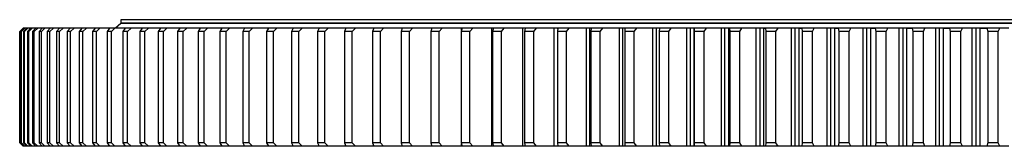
# Model space of a CAD drawing. Header units: millimetres. Extents: x -6 to 13589, y 15601 to 26187.
# Tile 3 of 16: x 2119 to 3289, y 20696 to 20846. Entities that reach past the tile are written whole.
import ezdxf

# ---------------------------------------------------------------- set-up
doc = ezdxf.new("R2010")
doc.units = ezdxf.units.MM
doc.header["$LTSCALE"] = 50

msp = doc.modelspace()

# ---------------------------------------------------------------- linework, layer by layer
at = {"color": 7, "linetype": 'Continuous', "lineweight": 25}
for p, q in [((2123, 20836.1), (2119, 20832.1)), ((2119.2, 20832.1), (2123.3, 20836.1)), ((2124.3, 20836.1), (2120.4, 20832.1)), ((2121.1, 20832.1), (2125.2, 20836.1)), ((2123.3, 20836.1), (2123, 20836.1)), ((2124.2, 20836.1), (2123.3, 20836.1)), ((2127.3, 20836.1), (2123.5, 20832.1)), ((2125.2, 20836.1), (2124.3, 20836.1)), ((2124.6, 20832.1), (2128.7, 20836.1)), ((2127.1, 20836.1), (2125.2, 20836.1)), ((2128.7, 20836.1), (2127.3, 20836.1)), ((2131.9, 20836.1), (2128.1, 20832.1)), ((2131.7, 20836.1), (2128.7, 20836.1)), ((2129.7, 20832.1), (2133.9, 20836.1)), ((2133.9, 20836.1), (2131.9, 20836.1)), ((2137.9, 20836.1), (2133.9, 20836.1)), ((2138.1, 20836.1), (2134.4, 20832.1)), ((2136.4, 20832.1), (2140.6, 20836.1)), ((2140.6, 20836.1), (2138.1, 20836.1)), ((2145.7, 20836.1), (2140.6, 20836.1)), ((2145.9, 20836.1), (2142.3, 20832.1)), ((2144.8, 20832.1), (2149, 20836.1)), ((2149, 20836.1), (2145.9, 20836.1)), ((2155.2, 20836.1), (2149, 20836.1)), ((2155.3, 20836.1), (2151.8, 20832.1)), ((2154.7, 20832.1), (2159, 20836.1)), ((2159, 20836.1), (2155.3, 20836.1)), ((2166.1, 20836.1), (2159, 20836.1)), ((2166.3, 20836.1), (2162.9, 20832.1)), ((2166.2, 20832.1), (2170.5, 20836.1)), ((2170.5, 20836.1), (2166.3, 20836.1)), ((2178.7, 20836.1), (2170.5, 20836.1)), ((2178.9, 20836.1), (2175.5, 20832.1)), ((2183.6, 20836.1), (2178.9, 20836.1)), ((2179.3, 20832.1), (2183.6, 20836.1)), ((2192.8, 20836.1), (2183.6, 20836.1)), ((2193, 20836.1), (2189.7, 20832.1)), ((2198.3, 20836.1), (2193, 20836.1)), ((2194, 20832.1), (2198.3, 20836.1)), ((2208.5, 20836.1), (2198.3, 20836.1)), ((2208.7, 20836.1), (2205.5, 20832.1)), ((2214.4, 20836.1), (2208.7, 20836.1)), ((2210.2, 20832.1), (2214.4, 20836.1)), ((2225.7, 20836.1), (2214.4, 20836.1)), ((2225.8, 20836.1), (2222.8, 20832.1)), ((2232.1, 20836.1), (2225.8, 20836.1)), ((2227.9, 20832.1), (2232.1, 20836.1)), ((2244.1, 20836.1), (2232.1, 20836.1)), ((2239, 20841.6), (2233, 20836.2)), ((2239, 20846.1), (2239, 20842.1)), ((4446, 20846.1), (2239, 20846.1)), ((4446, 20842.1), (2239, 20842.1)), ((4446, 20841.6), (2239, 20841.6)), ((2239, 20836.2), (2239, 20836.1)), ((2244.5, 20836.1), (2241.5, 20832.1)), ((2251.3, 20836.1), (2244.5, 20836.1)), ((2246.5, 20842.1), (2246.5, 20841.6)), ((2247, 20832.1), (2251.3, 20836.1)), ((2264.4, 20836.1), (2251.3, 20836.1)), ((2264.6, 20836.1), (2261.8, 20832.1)), ((2271.9, 20836.1), (2264.6, 20836.1)), ((2267.7, 20832.1), (2271.9, 20836.1)), ((2286, 20836.1), (2271.9, 20836.1)), ((2286.2, 20836.1), (2283.4, 20832.1)), ((2293.9, 20836.1), (2286.2, 20836.1)), ((2289.7, 20832.1), (2293.9, 20836.1)), ((2309, 20836.1), (2293.9, 20836.1)), ((2309.1, 20836.1), (2306.5, 20832.1)), ((2317.4, 20836.1), (2309.1, 20836.1)), ((2313.2, 20832.1), (2317.4, 20836.1)), ((2333.3, 20836.1), (2317.4, 20836.1)), ((2333.5, 20836.1), (2331, 20832.1)), ((2342.2, 20836.1), (2333.5, 20836.1)), ((2338.1, 20832.1), (2342.2, 20836.1)), ((2359, 20836.1), (2342.2, 20836.1)), ((2359.2, 20836.1), (2356.8, 20832.1)), ((2368.4, 20836.1), (2359.2, 20836.1)), ((2364.3, 20832.1), (2368.4, 20836.1)), ((2386, 20836.1), (2368.4, 20836.1)), ((2386.2, 20836.1), (2384, 20832.1)), ((2395.8, 20836.1), (2386.2, 20836.1)), ((2391.8, 20832.1), (2395.8, 20836.1)), ((2395.6, 20836.2), (2394.8, 20836.2)), ((2414.3, 20836.1), (2395.8, 20836.1)), ((2414.5, 20836.1), (2412.4, 20832.1)), ((2424.5, 20836.1), (2414.5, 20836.1)), ((2420.5, 20832.1), (2424.5, 20836.1)), ((2424.3, 20836.2), (2422.1, 20836.2)), ((2443.8, 20836.1), (2424.5, 20836.1)), ((2444, 20836.1), (2442, 20832.1)), ((2454.5, 20836.1), (2444, 20836.1)), ((2454.1, 20836.2), (2450.3, 20836.2)), ((2450.5, 20832.1), (2454.5, 20836.1)), ((2474.4, 20836.1), (2454.5, 20836.1)), ((2474.7, 20836.1), (2472.9, 20832.1)), ((2485.6, 20836.1), (2474.7, 20836.1)), ((2485.2, 20836.2), (2480, 20836.2)), ((2481.7, 20832.1), (2485.6, 20836.1)), ((2506.3, 20836.1), (2485.6, 20836.1)), ((2506.6, 20836.1), (2504.9, 20832.1)), ((2517.8, 20836.1), (2506.6, 20836.1)), ((2517.6, 20836.2), (2510.7, 20836.2)), ((2514, 20832.1), (2517.8, 20836.1)), ((2539.3, 20836.1), (2517.8, 20836.1)), ((2539.6, 20836.1), (2538, 20832.1)), ((2551.2, 20836.1), (2539.6, 20836.1)), ((2551, 20836.2), (2542.6, 20836.2)), ((2547.5, 20832.1), (2551.2, 20836.1)), ((2573.4, 20836.1), (2551.2, 20836.1)), ((2573.6, 20836.1), (2572.3, 20832.1)), ((2585.6, 20836.1), (2573.6, 20836.1)), ((2585.3, 20836.2), (2575.4, 20836.2)), ((2582, 20832.1), (2585.6, 20836.1)), ((2608.7, 20836.1), (2585.6, 20836.1)), ((2608.7, 20836.1), (2607.5, 20832.1)), ((2621.1, 20836.1), (2608.7, 20836.1)), ((2620.8, 20836.2), (2609.4, 20836.2)), ((2617.5, 20832.1), (2621.1, 20836.1)), ((2644.1, 20836.1), (2621.1, 20836.1)), ((2644.8, 20836.1), (2643.7, 20832.1)), ((2644.1, 20833.7), (2644.1, 20836.1)), ((2644.8, 20836.1), (2644.1, 20836.1)), ((2657.3, 20836.2), (2644.2, 20836.2)), ((2657.5, 20836.1), (2644.8, 20836.1)), ((2654, 20832.1), (2657.5, 20836.1)), ((2679.9, 20836.1), (2657.5, 20836.1)), ((2679.9, 20696.1), (2679.9, 20836.1)), ((2681.8, 20836.1), (2679.9, 20836.1)), ((2694.6, 20836.2), (2680, 20836.2)), ((2681.8, 20836.1), (2680.9, 20832.1)), ((2694.8, 20836.1), (2681.8, 20836.1)), ((2691.4, 20832.1), (2694.8, 20836.1)), ((2716.7, 20836.1), (2694.8, 20836.1)), ((2716.7, 20696.1), (2716.7, 20836.1)), ((2719.6, 20836.1), (2716.7, 20836.1)), ((2732.7, 20836.2), (2716.8, 20836.2)), ((2719.6, 20836.1), (2718.9, 20832.1)), ((2732.9, 20836.1), (2719.6, 20836.1)), ((2729.7, 20832.1), (2732.9, 20836.1)), ((2754.2, 20836.1), (2732.9, 20836.1)), ((2754.2, 20696.1), (2754.2, 20836.1)), ((2758.2, 20836.1), (2754.2, 20836.1)), ((2771.7, 20836.2), (2754.3, 20836.2)), ((2758.4, 20836.1), (2757.8, 20832.1)), ((2758.4, 20836.1), (2758.2, 20836.1)), ((2771.9, 20836.1), (2758.4, 20836.1)), ((2768.7, 20832.1), (2771.9, 20836.1)), ((2792.5, 20836.1), (2771.9, 20836.1)), ((2792.5, 20696.1), (2792.5, 20836.1)), ((2796.6, 20836.1), (2792.5, 20836.1)), ((2811.4, 20836.2), (2792.7, 20836.2)), ((2796.6, 20696.1), (2796.6, 20836.1)), ((2797.9, 20836.1), (2796.6, 20836.1)), ((2797.9, 20836.1), (2797.4, 20832.1)), ((2811.7, 20836.1), (2797.9, 20836.1)), ((2808.6, 20832.1), (2811.7, 20836.1)), ((2831.6, 20836.1), (2811.7, 20836.1)), ((2831.6, 20696.1), (2831.6, 20836.1)), ((2835.8, 20836.1), (2831.6, 20836.1)), ((2851.9, 20836.2), (2831.8, 20836.2)), ((2835.8, 20696.1), (2835.8, 20836.1)), ((2838.1, 20836.1), (2835.8, 20836.1)), ((2838.1, 20836.1), (2837.8, 20832.1)), ((2852.1, 20836.1), (2838.1, 20836.1)), ((2849.2, 20832.1), (2852.1, 20836.1)), ((2871.4, 20836.1), (2852.1, 20836.1)), ((2893.1, 20836.2), (2871.4, 20836.2)), ((2871.4, 20696.1), (2871.4, 20836.1)), ((2875.6, 20836.1), (2871.4, 20836.1)), ((2875.6, 20696.1), (2875.6, 20836.1)), ((2879, 20836.1), (2875.6, 20836.1)), ((2879, 20836.1), (2878.8, 20832.1)), ((2893.2, 20836.1), (2879, 20836.1)), ((2890.4, 20832.1), (2893.2, 20836.1)), ((2911.7, 20836.1), (2893.2, 20836.1)), ((2911.7, 20696.1), (2911.7, 20836.1)), ((2916, 20836.1), (2911.7, 20836.1)), ((2934.6, 20836.2), (2911.8, 20836.2)), ((2916, 20696.1), (2916, 20836.1)), ((2920.3, 20836.1), (2916, 20836.1)), ((2920.3, 20696.1), (2920.3, 20836.1)), ((2920.3, 20836.1), (2920.5, 20836.1)), ((2920.5, 20836.1), (2920.5, 20832.1)), ((2935, 20836.1), (2920.5, 20836.1)), ((2932.2, 20832.1), (2935, 20836.1)), ((2952.7, 20836.1), (2935, 20836.1)), ((2952.7, 20696.1), (2952.7, 20836.1)), ((2957, 20836.1), (2952.7, 20836.1)), ((2977, 20836.2), (2953, 20836.2)), ((2957, 20696.1), (2957, 20836.1)), ((2961.4, 20836.1), (2957, 20836.1)), ((2961.4, 20696.1), (2961.4, 20836.1)), ((2961.4, 20836.1), (2962.5, 20836.1)), ((2962.5, 20836.1), (2962.7, 20832.1)), ((2977.2, 20836.1), (2962.5, 20836.1)), ((2974.6, 20832.1), (2977.2, 20836.1)), ((2994.2, 20836.1), (2977.2, 20836.1)), ((3019.8, 20836.2), (2994.2, 20836.2)), ((2994.2, 20696.1), (2994.2, 20836.1)), ((2998.6, 20836.1), (2994.2, 20836.1)), ((2998.6, 20696.1), (2998.6, 20836.1)), ((3003, 20836.1), (2998.6, 20836.1)), ((3003, 20696.1), (3003, 20836.1)), ((3003, 20836.1), (3005.1, 20836.1)), ((3005.1, 20836.1), (3005.5, 20832.1)), ((3020, 20836.1), (3005.1, 20836.1)), ((3017.5, 20832.1), (3020, 20836.1)), ((3036.1, 20836.1), (3020, 20836.1)), ((3036.1, 20696.1), (3036.1, 20836.1)), ((3040.5, 20836.1), (3036.1, 20836.1)), ((3062.9, 20836.2), (3036.2, 20836.2)), ((3040.5, 20696.1), (3040.5, 20836.1)), ((3045, 20836.1), (3040.5, 20836.1)), ((3045, 20696.1), (3045, 20836.1)), ((3045, 20836.1), (3048.1, 20836.1)), ((3048.1, 20836.1), (3048.6, 20832.1)), ((3063.1, 20836.1), (3048.1, 20836.1)), ((3060.8, 20832.1), (3063.1, 20836.1)), ((3078.4, 20836.1), (3063.1, 20836.1)), ((3078.4, 20696.1), (3078.4, 20836.1)), ((3082.9, 20836.1), (3078.4, 20836.1)), ((3106.5, 20836.2), (3078.5, 20836.2)), ((3082.9, 20696.1), (3082.9, 20836.1)), ((3087.4, 20836.1), (3082.9, 20836.1)), ((3087.4, 20696.1), (3087.4, 20836.1)), ((3087.4, 20836.1), (3091.6, 20836.1)), ((3091.6, 20836.1), (3092.2, 20832.1)), ((3106.7, 20836.1), (3091.6, 20836.1)), ((3104.4, 20832.1), (3106.7, 20836.1)), ((3121.1, 20836.1), (3106.7, 20836.1)), ((3121.1, 20696.1), (3121.1, 20836.1)), ((3125.7, 20836.1), (3121.1, 20836.1)), ((3150.4, 20836.2), (3121.3, 20836.2)), ((3125.7, 20696.1), (3125.7, 20836.1)), ((3130.2, 20836.1), (3125.7, 20836.1)), ((3130.2, 20696.1), (3130.2, 20836.1)), ((3130.2, 20836.1), (3135.3, 20836.1)), ((3135.3, 20836.1), (3136.1, 20832.1)), ((3150.5, 20836.1), (3135.3, 20836.1)), ((3148.4, 20832.1), (3150.5, 20836.1)), ((3164.1, 20836.1), (3150.5, 20836.1)), ((3164.1, 20696.1), (3164.1, 20836.1)), ((3168.7, 20836.1), (3164.1, 20836.1)), ((3194.3, 20836.2), (3164.3, 20836.2)), ((3168.7, 20696.1), (3168.7, 20836.1)), ((3173.2, 20836.1), (3168.7, 20836.1)), ((3173.2, 20696.1), (3173.2, 20836.1)), ((3173.2, 20836.1), (3179.4, 20836.1)), ((3179.4, 20836.1), (3180.3, 20832.1)), ((3194.6, 20836.1), (3179.4, 20836.1)), ((3192.7, 20832.1), (3194.6, 20836.1)), ((3207.4, 20836.1), (3194.6, 20836.1)), ((3207.4, 20696.1), (3207.4, 20836.1)), ((3211.9, 20836.1), (3207.4, 20836.1)), ((3238.6, 20836.2), (3207.7, 20836.2)), ((3211.9, 20696.1), (3211.9, 20836.1)), ((3216.5, 20836.1), (3211.9, 20836.1)), ((3216.5, 20696.1), (3216.5, 20836.1)), ((3216.5, 20836.1), (3223.6, 20836.1)), ((3223.6, 20836.1), (3224.7, 20832.1)), ((3239, 20836.1), (3223.6, 20836.1)), ((3237.1, 20832.1), (3239, 20836.1)), ((3250.8, 20836.1), (3239, 20836.1)), ((3250.8, 20696.1), (3250.8, 20836.1)), ((3255.4, 20836.1), (3250.8, 20836.1)), ((3283.2, 20836.2), (3251.1, 20836.2)), ((3255.4, 20696.1), (3255.4, 20836.1)), ((3260, 20836.1), (3255.4, 20836.1)), ((3260, 20696.1), (3260, 20836.1)), ((3260, 20836.1), (3268, 20836.1)), ((3268, 20836.1), (3269.3, 20832.1)), ((3283.4, 20836.1), (3268, 20836.1)), ((3281.7, 20832.1), (3283.4, 20836.1)), ((3294.3, 20836.1), (3283.4, 20836.1)), ((2119.2, 20832.1), (2119, 20832.1)), ((2119, 20832.1), (2119, 20700.1)), ((2119.2, 20700.1), (2119.2, 20832.1)), ((2121.1, 20832.1), (2120.4, 20832.1)), ((2120.4, 20832.1), (2120.4, 20700.1)), ((2121.1, 20700.1), (2121.1, 20832.1)), ((2124.6, 20832.1), (2123.5, 20832.1)), ((2123.5, 20832.1), (2123.5, 20700.1)), ((2124.6, 20700.1), (2124.6, 20832.1)), ((2129.7, 20832.1), (2128.1, 20832.1)), ((2128.1, 20832.1), (2128.1, 20700.1)), ((2129.7, 20700.1), (2129.7, 20832.1)), ((2136.4, 20832.1), (2134.4, 20832.1)), ((2134.4, 20832.1), (2134.4, 20700.1)), ((2136.4, 20700.1), (2136.4, 20832.1)), ((2144.8, 20832.1), (2142.3, 20832.1)), ((2142.3, 20832.1), (2142.3, 20700.1)), ((2144.8, 20700.1), (2144.8, 20832.1)), ((2154.7, 20832.1), (2151.8, 20832.1)), ((2151.8, 20832.1), (2151.8, 20700.1)), ((2154.7, 20700.1), (2154.7, 20832.1)), ((2166.2, 20832.1), (2162.9, 20832.1)), ((2162.9, 20832.1), (2162.9, 20700.1)), ((2166.2, 20700.1), (2166.2, 20832.1)), ((2179.3, 20832.1), (2175.5, 20832.1)), ((2175.5, 20832.1), (2175.5, 20700.1)), ((2179.3, 20700.1), (2179.3, 20832.1)), ((2194, 20832.1), (2189.7, 20832.1)), ((2189.7, 20832.1), (2189.7, 20700.1)), ((2194, 20700.1), (2194, 20832.1)), ((2205.5, 20832.1), (2205.5, 20700.1)), ((2210.2, 20832.1), (2205.5, 20832.1)), ((2210.2, 20700.1), (2210.2, 20832.1)), ((2227.9, 20832.1), (2222.8, 20832.1)), ((2222.8, 20832.1), (2222.8, 20700.1)), ((2227.9, 20700.1), (2227.9, 20832.1)), ((2247, 20832.1), (2241.5, 20832.1)), ((2241.5, 20832.1), (2241.5, 20700.1)), ((2247, 20700.1), (2247, 20832.1)), ((2267.7, 20832.1), (2261.8, 20832.1)), ((2261.8, 20832.1), (2261.8, 20700.1)), ((2267.7, 20700.1), (2267.7, 20832.1)), ((2283.4, 20832.1), (2283.4, 20700.1)), ((2289.7, 20832.1), (2283.4, 20832.1)), ((2289.7, 20700.1), (2289.7, 20832.1)), ((2306.5, 20832.1), (2306.5, 20700.1)), ((2313.2, 20832.1), (2306.5, 20832.1)), ((2313.2, 20700.1), (2313.2, 20832.1)), ((2331, 20832.1), (2331, 20700.1)), ((2338.1, 20832.1), (2331, 20832.1)), ((2338.1, 20700.1), (2338.1, 20832.1)), ((2356.8, 20832.1), (2356.8, 20700.1)), ((2364.3, 20832.1), (2356.8, 20832.1)), ((2364.3, 20700.1), (2364.3, 20832.1)), ((2384, 20832.1), (2384, 20700.1)), ((2391.8, 20832.1), (2384, 20832.1)), ((2391.8, 20700.1), (2391.8, 20832.1)), ((2420.5, 20832.1), (2412.4, 20832.1)), ((2412.4, 20832.1), (2412.4, 20700.1)), ((2420.5, 20700.1), (2420.5, 20832.1)), ((2442, 20832.1), (2442, 20700.1)), ((2450.5, 20832.1), (2442, 20832.1)), ((2450.5, 20700.1), (2450.5, 20832.1)), ((2481.7, 20832.1), (2472.9, 20832.1)), ((2472.9, 20832.1), (2472.9, 20700.1)), ((2481.7, 20700.1), (2481.7, 20832.1)), ((2504.9, 20832.1), (2504.9, 20700.1)), ((2514, 20832.1), (2504.9, 20832.1)), ((2514, 20700.1), (2514, 20832.1)), ((2538, 20832.1), (2538, 20700.1)), ((2547.5, 20832.1), (2538, 20832.1)), ((2547.5, 20700.1), (2547.5, 20832.1)), ((2582, 20832.1), (2572.3, 20832.1)), ((2572.3, 20832.1), (2572.3, 20700.1)), ((2582, 20700.1), (2582, 20832.1)), ((2617.5, 20832.1), (2607.5, 20832.1)), ((2607.5, 20832.1), (2607.5, 20700.1)), ((2617.5, 20700.1), (2617.5, 20832.1)), ((2654, 20832.1), (2643.7, 20832.1)), ((2643.7, 20832.1), (2643.7, 20700.1)), ((2654, 20700.1), (2654, 20832.1)), ((2680.9, 20832.1), (2680.9, 20700.1)), ((2691.4, 20832.1), (2680.9, 20832.1)), ((2691.4, 20700.1), (2691.4, 20832.1)), ((2718.9, 20832.1), (2718.9, 20700.1)), ((2729.7, 20832.1), (2718.9, 20832.1)), ((2729.7, 20700.1), (2729.7, 20832.1)), ((2768.7, 20832.1), (2757.8, 20832.1)), ((2757.8, 20832.1), (2757.8, 20700.1)), ((2768.7, 20700.1), (2768.7, 20832.1)), ((2797.4, 20832.1), (2797.4, 20700.1)), ((2808.6, 20832.1), (2797.4, 20832.1)), ((2808.6, 20700.1), (2808.6, 20832.1)), ((2837.8, 20832.1), (2837.8, 20700.1)), ((2849.2, 20832.1), (2837.8, 20832.1)), ((2849.2, 20700.1), (2849.2, 20832.1)), ((2890.4, 20832.1), (2878.8, 20832.1)), ((2878.8, 20832.1), (2878.8, 20700.1)), ((2890.4, 20700.1), (2890.4, 20832.1)), ((2920.5, 20832.1), (2920.5, 20700.1)), ((2932.2, 20832.1), (2920.5, 20832.1)), ((2932.2, 20700.1), (2932.2, 20832.1)), ((2962.7, 20832.1), (2962.7, 20700.1)), ((2974.6, 20832.1), (2962.7, 20832.1)), ((2974.6, 20700.1), (2974.6, 20832.1)), ((3017.5, 20832.1), (3005.5, 20832.1)), ((3005.5, 20832.1), (3005.5, 20700.1)), ((3017.5, 20700.1), (3017.5, 20832.1)), ((3048.6, 20832.1), (3048.6, 20700.1)), ((3060.8, 20832.1), (3048.6, 20832.1)), ((3060.8, 20700.1), (3060.8, 20832.1)), ((3104.4, 20832.1), (3092.2, 20832.1)), ((3092.2, 20832.1), (3092.2, 20700.1)), ((3104.4, 20700.1), (3104.4, 20832.1)), ((3148.4, 20832.1), (3136.1, 20832.1)), ((3136.1, 20832.1), (3136.1, 20700.1)), ((3148.4, 20700.1), (3148.4, 20832.1)), ((3180.3, 20832.1), (3180.3, 20700.1)), ((3192.7, 20832.1), (3180.3, 20832.1)), ((3192.7, 20700.1), (3192.7, 20832.1)), ((3224.7, 20832.1), (3224.7, 20700.1)), ((3237.1, 20832.1), (3224.7, 20832.1)), ((3237.1, 20700.1), (3237.1, 20832.1)), ((3269.3, 20832.1), (3269.3, 20700.1)), ((3281.7, 20832.1), (3269.3, 20832.1)), ((3281.7, 20700.1), (3281.7, 20832.1)), ((2119, 20700.1), (2123, 20696.1)), ((2119.2, 20700.1), (2119, 20700.1)), ((2123.3, 20696.1), (2119.2, 20700.1)), ((2120.4, 20700.1), (2124.3, 20696.1)), ((2121.1, 20700.1), (2120.4, 20700.1)), ((2125.2, 20696.1), (2121.1, 20700.1)), ((2123.3, 20696.1), (2123, 20696.1)), ((2124.2, 20696.1), (2123.3, 20696.1)), ((2123.5, 20700.1), (2127.3, 20696.1)), ((2124.6, 20700.1), (2123.5, 20700.1)), ((2125.2, 20696.1), (2124.3, 20696.1)), ((2128.7, 20696.1), (2124.6, 20700.1)), ((2127.1, 20696.1), (2125.2, 20696.1)), ((2128.7, 20696.1), (2127.3, 20696.1)), ((2128.1, 20700.1), (2131.9, 20696.1)), ((2129.7, 20700.1), (2128.1, 20700.1)), ((2131.7, 20696.1), (2128.7, 20696.1)), ((2133.9, 20696.1), (2129.7, 20700.1)), ((2133.9, 20696.1), (2131.9, 20696.1)), ((2137.9, 20696.1), (2133.9, 20696.1)), ((2134.4, 20700.1), (2138.1, 20696.1)), ((2136.4, 20700.1), (2134.4, 20700.1)), ((2140.6, 20696.1), (2136.4, 20700.1)), ((2140.6, 20696.1), (2138.1, 20696.1)), ((2145.7, 20696.1), (2140.6, 20696.1)), ((2142.3, 20700.1), (2145.9, 20696.1)), ((2144.8, 20700.1), (2142.3, 20700.1)), ((2149, 20696.1), (2144.8, 20700.1)), ((2149, 20696.1), (2145.9, 20696.1)), ((2155.2, 20696.1), (2149, 20696.1)), ((2151.8, 20700.1), (2155.3, 20696.1)), ((2154.7, 20700.1), (2151.8, 20700.1)), ((2159, 20696.1), (2154.7, 20700.1)), ((2159, 20696.1), (2155.3, 20696.1)), ((2166.2, 20696.1), (2159, 20696.1)), ((2162.9, 20700.1), (2166.3, 20696.1)), ((2166.2, 20700.1), (2162.9, 20700.1)), ((2170.5, 20696.1), (2166.2, 20700.1)), ((2170.5, 20696.1), (2166.3, 20696.1)), ((2178.7, 20696.1), (2170.5, 20696.1)), ((2175.5, 20700.1), (2178.9, 20696.1)), ((2179.3, 20700.1), (2175.5, 20700.1)), ((2183.6, 20696.1), (2178.9, 20696.1)), ((2183.6, 20696.1), (2179.3, 20700.1)), ((2192.8, 20696.1), (2183.6, 20696.1)), ((2189.7, 20700.1), (2193, 20696.1)), ((2194, 20700.1), (2189.7, 20700.1)), ((2198.3, 20696.1), (2193, 20696.1)), ((2198.3, 20696.1), (2194, 20700.1)), ((2208.4, 20696.1), (2198.3, 20696.1)), ((2210.2, 20700.1), (2205.5, 20700.1)), ((2205.5, 20700.1), (2208.7, 20696.1)), ((2214.4, 20696.1), (2208.7, 20696.1)), ((2214.4, 20696.1), (2210.2, 20700.1)), ((2225.7, 20696.1), (2214.4, 20696.1)), ((2227.9, 20700.1), (2222.8, 20700.1)), ((2222.8, 20700.1), (2225.8, 20696.1)), ((2232.1, 20696.1), (2225.8, 20696.1)), ((2232.1, 20696.1), (2227.9, 20700.1)), ((2244.3, 20696.1), (2232.1, 20696.1)), ((2247, 20700.1), (2241.5, 20700.1)), ((2241.5, 20700.1), (2244.5, 20696.1)), ((2251.3, 20696.1), (2244.5, 20696.1)), ((2251.3, 20696.1), (2247, 20700.1)), ((2264.4, 20696.1), (2251.3, 20696.1)), ((2261.8, 20700.1), (2264.6, 20696.1)), ((2267.7, 20700.1), (2261.8, 20700.1)), ((2271.9, 20696.1), (2264.6, 20696.1)), ((2271.9, 20696.1), (2267.7, 20700.1)), ((2286, 20696.1), (2271.9, 20696.1)), ((2289.7, 20700.1), (2283.4, 20700.1)), ((2283.4, 20700.1), (2286.2, 20696.1)), ((2293.9, 20696.1), (2286.2, 20696.1)), ((2293.9, 20696.1), (2289.7, 20700.1)), ((2309, 20696.1), (2293.9, 20696.1)), ((2313.2, 20700.1), (2306.5, 20700.1)), ((2306.5, 20700.1), (2309.1, 20696.1)), ((2317.4, 20696.1), (2309.1, 20696.1)), ((2317.4, 20696.1), (2313.2, 20700.1)), ((2333.3, 20696.1), (2317.4, 20696.1)), ((2338.1, 20700.1), (2331, 20700.1)), ((2331, 20700.1), (2333.5, 20696.1)), ((2342.2, 20696.1), (2333.5, 20696.1)), ((2342.2, 20696.1), (2338.1, 20700.1)), ((2359, 20696.1), (2342.2, 20696.1)), ((2364.3, 20700.1), (2356.8, 20700.1)), ((2356.8, 20700.1), (2359.2, 20696.1)), ((2368.4, 20696.1), (2359.2, 20696.1)), ((2368.4, 20696.1), (2364.3, 20700.1)), ((2386, 20696.1), (2368.4, 20696.1)), ((2391.8, 20700.1), (2384, 20700.1)), ((2384, 20700.1), (2386.2, 20696.1)), ((2395.8, 20696.1), (2386.2, 20696.1)), ((2395.8, 20696.1), (2391.8, 20700.1)), ((2414.3, 20696.1), (2395.8, 20696.1)), ((2412.4, 20700.1), (2414.5, 20696.1)), ((2420.5, 20700.1), (2412.4, 20700.1)), ((2424.5, 20696.1), (2414.5, 20696.1)), ((2424.5, 20696.1), (2420.5, 20700.1)), ((2443.8, 20696.1), (2424.5, 20696.1)), ((2450.5, 20700.1), (2442, 20700.1)), ((2442, 20700.1), (2444, 20696.1)), ((2454.5, 20696.1), (2444, 20696.1)), ((2454.5, 20696.1), (2450.5, 20700.1)), ((2474.4, 20696.1), (2454.5, 20696.1)), ((2472.9, 20700.1), (2474.7, 20696.1)), ((2481.7, 20700.1), (2472.9, 20700.1)), ((2485.6, 20696.1), (2474.7, 20696.1)), ((2485.6, 20696.1), (2481.7, 20700.1)), ((2506.4, 20696.1), (2485.6, 20696.1)), ((2514, 20700.1), (2504.9, 20700.1)), ((2504.9, 20700.1), (2506.6, 20696.1)), ((2517.8, 20696.1), (2506.6, 20696.1)), ((2517.8, 20696.1), (2514, 20700.1)), ((2539.3, 20696.1), (2517.8, 20696.1)), ((2547.5, 20700.1), (2538, 20700.1)), ((2538, 20700.1), (2539.6, 20696.1)), ((2551.2, 20696.1), (2539.6, 20696.1)), ((2551.2, 20696.1), (2547.5, 20700.1)), ((2573.4, 20696.1), (2551.2, 20696.1)), ((2582, 20700.1), (2572.3, 20700.1)), ((2572.3, 20700.1), (2573.6, 20696.1)), ((2585.6, 20696.1), (2573.6, 20696.1)), ((2585.6, 20696.1), (2582, 20700.1)), ((2608.7, 20696.1), (2585.6, 20696.1)), ((2617.5, 20700.1), (2607.5, 20700.1)), ((2607.5, 20700.1), (2608.7, 20696.1)), ((2621.1, 20696.1), (2608.7, 20696.1)), ((2621.1, 20696.1), (2617.5, 20700.1)), ((2644.1, 20696.1), (2621.1, 20696.1)), ((2643.7, 20700.1), (2644.8, 20696.1)), ((2654, 20700.1), (2643.7, 20700.1)), ((2644.1, 20696.1), (2644.1, 20698.6)), ((2644.8, 20696.1), (2644.1, 20696.1)), ((2657.5, 20696.1), (2644.8, 20696.1)), ((2657.5, 20696.1), (2654, 20700.1)), ((2679.9, 20696.1), (2657.5, 20696.1)), ((2681.8, 20696.1), (2679.9, 20696.1)), ((2680.9, 20700.1), (2681.8, 20696.1)), ((2691.4, 20700.1), (2680.9, 20700.1)), ((2694.8, 20696.1), (2681.8, 20696.1)), ((2694.8, 20696.1), (2691.4, 20700.1)), ((2716.7, 20696.1), (2694.8, 20696.1)), ((2719.6, 20696.1), (2716.7, 20696.1)), ((2729.7, 20700.1), (2718.9, 20700.1)), ((2718.9, 20700.1), (2719.6, 20696.1)), ((2732.9, 20696.1), (2719.6, 20696.1)), ((2732.9, 20696.1), (2729.7, 20700.1)), ((2754.2, 20696.1), (2732.9, 20696.1)), ((2758.2, 20696.1), (2754.2, 20696.1)), ((2757.8, 20700.1), (2758.4, 20696.1)), ((2768.7, 20700.1), (2757.8, 20700.1)), ((2758.4, 20696.1), (2758.2, 20696.1)), ((2771.9, 20696.1), (2758.4, 20696.1)), ((2771.9, 20696.1), (2768.7, 20700.1)), ((2792.5, 20696.1), (2771.9, 20696.1)), ((2796.6, 20696.1), (2792.5, 20696.1)), ((2797.9, 20696.1), (2796.6, 20696.1)), ((2808.6, 20700.1), (2797.4, 20700.1)), ((2797.4, 20700.1), (2797.9, 20696.1)), ((2811.7, 20696.1), (2797.9, 20696.1)), ((2811.7, 20696.1), (2808.6, 20700.1)), ((2831.6, 20696.1), (2811.7, 20696.1)), ((2835.8, 20696.1), (2831.6, 20696.1)), ((2838.1, 20696.1), (2835.8, 20696.1)), ((2849.2, 20700.1), (2837.8, 20700.1)), ((2837.8, 20700.1), (2838.1, 20696.1)), ((2852.1, 20696.1), (2838.1, 20696.1)), ((2852.1, 20696.1), (2849.2, 20700.1)), ((2871.4, 20696.1), (2852.1, 20696.1)), ((2875.6, 20696.1), (2871.4, 20696.1)), ((2879, 20696.1), (2875.6, 20696.1)), ((2890.4, 20700.1), (2878.8, 20700.1)), ((2878.8, 20700.1), (2879, 20696.1)), ((2893.2, 20696.1), (2879, 20696.1)), ((2893.2, 20696.1), (2890.4, 20700.1)), ((2911.7, 20696.1), (2893.2, 20696.1)), ((2916, 20696.1), (2911.7, 20696.1)), ((2920.3, 20696.1), (2916, 20696.1)), ((2932.2, 20700.1), (2920.5, 20700.1)), ((2920.5, 20700.1), (2920.5, 20696.1)), ((2935, 20696.1), (2920.5, 20696.1)), ((2935, 20696.1), (2932.2, 20700.1)), ((2952.7, 20696.1), (2935, 20696.1)), ((2957, 20696.1), (2952.7, 20696.1)), ((2961.4, 20696.1), (2957, 20696.1)), ((2962.5, 20696.1), (2961.4, 20696.1)), ((2962.7, 20700.1), (2962.5, 20696.1)), ((2977.2, 20696.1), (2962.5, 20696.1)), ((2974.6, 20700.1), (2962.7, 20700.1)), ((2977.2, 20696.1), (2974.6, 20700.1)), ((2994.2, 20696.1), (2977.2, 20696.1)), ((2998.6, 20696.1), (2994.2, 20696.1)), ((3003, 20696.1), (2998.6, 20696.1)), ((3005.1, 20696.1), (3003, 20696.1)), ((3005.5, 20700.1), (3005.1, 20696.1)), ((3020, 20696.1), (3005.1, 20696.1)), ((3017.5, 20700.1), (3005.5, 20700.1)), ((3020, 20696.1), (3017.5, 20700.1)), ((3036.1, 20696.1), (3020, 20696.1)), ((3040.5, 20696.1), (3036.1, 20696.1)), ((3045, 20696.1), (3040.5, 20696.1)), ((3048.1, 20696.1), (3045, 20696.1)), ((3048.6, 20700.1), (3048.1, 20696.1)), ((3063.1, 20696.1), (3048.1, 20696.1)), ((3060.8, 20700.1), (3048.6, 20700.1)), ((3063.1, 20696.1), (3060.8, 20700.1)), ((3078.4, 20696.1), (3063.1, 20696.1)), ((3082.9, 20696.1), (3078.4, 20696.1)), ((3087.4, 20696.1), (3082.9, 20696.1)), ((3091.6, 20696.1), (3087.4, 20696.1)), ((3092.2, 20700.1), (3091.6, 20696.1)), ((3106.7, 20696.1), (3091.6, 20696.1)), ((3104.4, 20700.1), (3092.2, 20700.1)), ((3106.7, 20696.1), (3104.4, 20700.1)), ((3121.1, 20696.1), (3106.7, 20696.1)), ((3125.7, 20696.1), (3121.1, 20696.1)), ((3130.2, 20696.1), (3125.7, 20696.1)), ((3135.3, 20696.1), (3130.2, 20696.1)), ((3136.1, 20700.1), (3135.3, 20696.1)), ((3150.5, 20696.1), (3135.3, 20696.1)), ((3148.4, 20700.1), (3136.1, 20700.1)), ((3150.5, 20696.1), (3148.4, 20700.1)), ((3164.1, 20696.1), (3150.5, 20696.1)), ((3168.7, 20696.1), (3164.1, 20696.1)), ((3173.2, 20696.1), (3168.7, 20696.1)), ((3179.4, 20696.1), (3173.2, 20696.1)), ((3180.3, 20700.1), (3179.4, 20696.1)), ((3194.6, 20696.1), (3179.4, 20696.1)), ((3192.7, 20700.1), (3180.3, 20700.1)), ((3194.6, 20696.1), (3192.7, 20700.1)), ((3207.4, 20696.1), (3194.6, 20696.1)), ((3211.9, 20696.1), (3207.4, 20696.1)), ((3216.5, 20696.1), (3211.9, 20696.1)), ((3223.6, 20696.1), (3216.5, 20696.1)), ((3224.7, 20700.1), (3223.6, 20696.1)), ((3239, 20696.1), (3223.6, 20696.1)), ((3237.1, 20700.1), (3224.7, 20700.1)), ((3239, 20696.1), (3237.1, 20700.1)), ((3250.8, 20696.1), (3239, 20696.1)), ((3255.4, 20696.1), (3250.8, 20696.1)), ((3260, 20696.1), (3255.4, 20696.1)), ((3268, 20696.1), (3260, 20696.1)), ((3269.3, 20700.1), (3268, 20696.1)), ((3283.4, 20696.1), (3268, 20696.1)), ((3281.7, 20700.1), (3269.3, 20700.1)), ((3283.4, 20696.1), (3281.7, 20700.1)), ((3294.3, 20696.1), (3283.4, 20696.1))]:
    msp.add_line(p, q, dxfattribs=at)
at = {"color": 82, "linetype": 'Continuous', "lineweight": 25}
for p, q in [((2758.2, 20835.1), (2758.2, 20836.1)), ((2758.2, 20696.1), (2758.2, 20697.2))]:
    msp.add_line(p, q, dxfattribs=at)

doc.saveas('drawing.dxf')
